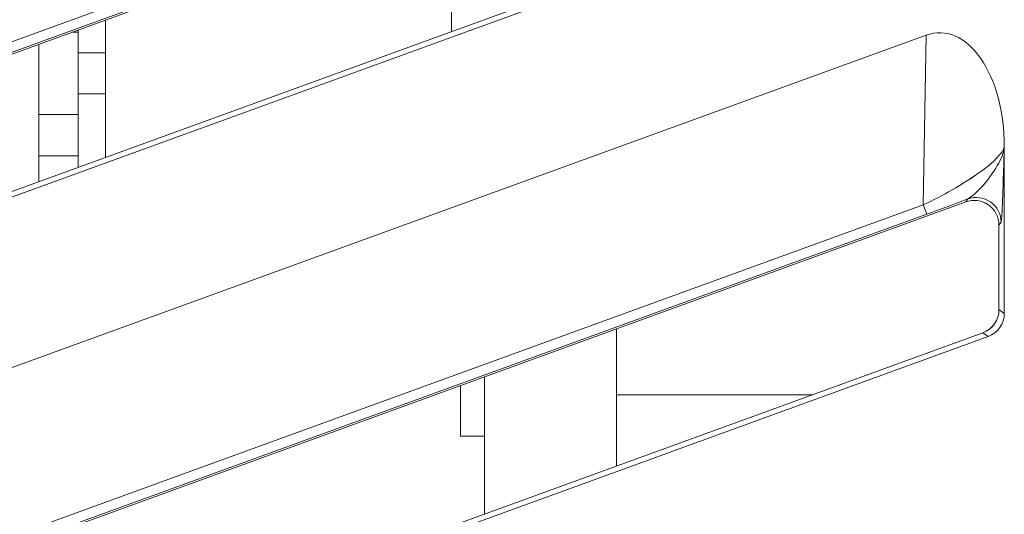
# Model space of a CAD drawing. Header units: millimetres. Extents: x -420 to 420, y -297 to 297.
# Tile 73 of 203: x -48.59 to -36.66, y -15.5 to -9.5. Entities that reach past the tile are written whole.
import ezdxf

# ---------------------------------------------------------------- set-up
doc = ezdxf.new("R2010")
doc.units = ezdxf.units.MM
doc.header["$MEASUREMENT"] = 0
doc.layers.add('layer 1', color=7, linetype='Continuous')

msp = doc.modelspace()

# ---------------------------------------------------------------- linework, layer by layer
at = {"layer": 'layer 1', "lineweight": 9}
for points in [[(-56.424, -10.5375), (-56.424, -10.5375), (-37.602, -3.6868), (-37.602, -3.6868)], [(-56.3978, -12.7221), (-56.3978, -12.7221), (-37.1234, -5.7096), (-37.1234, -5.7096)], [(-56.387, -12.5683), (-56.387, -12.5683), (-37.639, -5.7446), (-37.639, -5.7446)], [(-37.5972, -5.8594), (-37.5972, -5.8594), (-56.4164, -12.7089), (-56.4164, -12.7089)], [(-56.2544, -14.4042), (-56.2544, -14.4042), (-36.8538, -7.343), (-36.8538, -7.343)], [(-36.9184, -7.2978), (-36.9184, -7.2978), (-56.1926, -14.316), (-56.1926, -14.316)], [(-43.3567, -9.6421), (-43.3567, -9.6421), (-43.3567, -9.0507), (-43.3567, -9.0507)], [(-47.5468, -11.1677), (-47.5468, -11.1677), (-47.5468, -9.5019), (-47.5468, -9.5019)], [(-47.8766, -9.6507), (-47.8766, -9.6507), (-47.9554, -9.6507), (-47.9554, -9.6507)], [(-47.8766, -9.6219), (-47.8766, -9.6219), (-47.8766, -9.6507), (-47.8766, -9.6507)], [(-47.8766, -9.6507), (-47.8766, -9.6507), (-47.8766, -10.6507), (-47.8766, -10.6507)], [(-56.424, -16.5376), (-56.424, -16.5376), (-37.602, -9.6869), (-37.602, -9.6869)], [(-37.639, -11.7447), (-37.639, -11.7447), (-37.602, -9.6869), (-37.602, -9.6869)], [(-37.602, -9.6869), (-37.602, -9.6869), (-37.602, -9.6871), (-37.602, -9.6871)], [(-48.3568, -11.4627), (-48.3568, -11.4627), (-48.3568, -9.7967), (-48.3568, -9.7967)], [(-47.8766, -9.9007), (-47.8766, -9.9007), (-47.5468, -9.9007), (-47.5468, -9.9007)], [(-36.9448, -9.9655), (-36.9448, -9.9655), (-36.9448, -9.9655), (-36.9448, -9.9655)], [(-47.8766, -10.4007), (-47.8766, -10.4007), (-47.5468, -10.4007), (-47.5468, -10.4007)], [(-48.3568, -10.6507), (-48.3568, -10.6507), (-47.8766, -10.6507), (-47.8766, -10.6507)], [(-47.8766, -10.6507), (-47.8766, -10.6507), (-47.8766, -11.1507), (-47.8766, -11.1507)], [(-36.6566, -13.0613), (-36.6566, -13.0613), (-36.6566, -11.0407), (-36.6566, -11.0407)], [(-36.6566, -11.0407), (-36.6566, -11.0407), (-36.6566, -11.0409), (-36.6566, -11.0409)], [(-36.6566, -11.0407), (-36.6566, -11.0407), (-36.6566, -11.0429), (-36.6566, -11.0429)], [(-36.6566, -11.0429), (-36.6566, -11.0429), (-36.6566, -11.0431), (-36.6566, -11.0431)], [(-47.8766, -11.1507), (-47.8766, -11.1507), (-48.3568, -11.1507), (-48.3568, -11.1507)], [(-47.8766, -11.1507), (-47.8766, -11.1507), (-47.8766, -11.2879), (-47.8766, -11.2879)], [(-36.9698, -11.3605), (-36.9698, -11.3605), (-36.9698, -11.3607), (-36.9698, -11.3607)], [(-37.5972, -11.8595), (-37.4326, -11.7995), (-37.262, -11.7361), (-37.0984, -11.6739)], [(-37.5972, -11.8595), (-37.4326, -11.7995), (-37.262, -11.7361), (-37.0984, -11.6741)], [(-37.5972, -11.8595), (-37.4326, -11.7995), (-37.262, -11.7361), (-37.0984, -11.6741)], [(-37.5972, -11.8595), (-37.4326, -11.7995), (-37.262, -11.7361), (-37.0984, -11.6741)], [(-37.5972, -11.8595), (-37.4326, -11.7995), (-37.262, -11.7361), (-37.0984, -11.6741)], [(-37.5972, -11.8595), (-37.4326, -11.7995), (-37.262, -11.7361), (-37.0984, -11.6741)], [(-37.5972, -11.8595), (-37.4326, -11.7997), (-37.262, -11.7361), (-37.0984, -11.6741)], [(-37.5972, -11.8595), (-37.4326, -11.7997), (-37.262, -11.7361), (-37.0984, -11.6741)], [(-37.5972, -11.8595), (-37.4326, -11.7997), (-37.262, -11.7361), (-37.0984, -11.6741)], [(-37.5972, -11.8595), (-37.4326, -11.7997), (-37.262, -11.7361), (-37.0984, -11.6741)], [(-37.5972, -11.8595), (-37.4326, -11.7997), (-37.262, -11.7361), (-37.0984, -11.6741)], [(-37.5972, -11.8595), (-37.4326, -11.7997), (-37.262, -11.7361), (-37.0984, -11.6741)], [(-37.5972, -11.8595), (-37.4326, -11.7997), (-37.262, -11.7361), (-37.0984, -11.6741)], [(-37.5972, -11.8595), (-37.4326, -11.7997), (-37.262, -11.7361), (-37.0984, -11.6741)], [(-37.5972, -11.8595), (-37.4326, -11.7997), (-37.262, -11.7361), (-37.0984, -11.6741)], [(-37.5972, -11.8595), (-37.4326, -11.7997), (-37.262, -11.7361), (-37.0984, -11.6741)], [(-37.5972, -11.8595), (-37.4326, -11.7997), (-37.262, -11.7361), (-37.0984, -11.6741)], [(-37.5972, -11.8595), (-37.4326, -11.7997), (-37.262, -11.7363), (-37.0984, -11.6741)], [(-37.5972, -11.8595), (-37.4326, -11.7997), (-37.262, -11.7363), (-37.0984, -11.6741)], [(-37.5972, -11.8595), (-37.4326, -11.7997), (-37.262, -11.7363), (-37.0984, -11.6741)], [(-37.5972, -11.8595), (-37.4326, -11.7997), (-37.262, -11.7363), (-37.0984, -11.6741)], [(-37.1234, -11.7097), (-37.1234, -11.7097), (-37.0984, -11.6739), (-37.0984, -11.6739)], [(-37.0984, -11.6739), (-37.0984, -11.6739), (-37.0984, -11.6741), (-37.0984, -11.6741)], [(-56.3978, -18.7222), (-56.3978, -18.7222), (-37.1234, -11.7097), (-37.1234, -11.7097)], [(-56.387, -18.5684), (-56.387, -18.5684), (-37.639, -11.7447), (-37.639, -11.7447)], [(-37.639, -11.7447), (-37.639, -11.7447), (-37.639, -11.7447), (-37.639, -11.7447)], [(-37.639, -11.7447), (-37.639, -11.7447), (-37.5972, -11.8595), (-37.5972, -11.8595)], [(-37.1234, -11.7097), (-37.1234, -11.7097), (-37.1234, -11.7099), (-37.1234, -11.7099)], [(-36.8488, -11.7459), (-36.8488, -11.7459), (-36.8488, -11.7461), (-36.8488, -11.7461)], [(-37.5972, -11.8595), (-37.5972, -11.8595), (-56.4164, -18.709), (-56.4164, -18.709)], [(-37.5972, -11.8595), (-37.5972, -11.8595), (-37.5972, -11.8595), (-37.5972, -11.8595)], [(-36.696, -11.9559), (-36.696, -11.9559), (-36.721, -11.9917), (-36.721, -11.9917)], [(-36.721, -11.9917), (-36.721, -11.9917), (-36.721, -13.0161), (-36.721, -13.0161)], [(-36.721, -11.9917), (-36.721, -11.9917), (-36.721, -11.9917), (-36.721, -11.9917)], [(-36.9184, -13.2979), (-36.7998, -13.2547), (-36.721, -13.1421), (-36.721, -13.0161)], [(-36.9184, -13.2979), (-36.7998, -13.2547), (-36.721, -13.1421), (-36.721, -13.0161)], [(-36.9184, -13.2979), (-36.7998, -13.2547), (-36.721, -13.1421), (-36.721, -13.0161)], [(-36.9184, -13.2979), (-36.7998, -13.2547), (-36.721, -13.1421), (-36.721, -13.0161)], [(-36.9184, -13.2979), (-36.7998, -13.2547), (-36.721, -13.1421), (-36.721, -13.0161)], [(-36.9184, -13.2979), (-36.7998, -13.2547), (-36.721, -13.1421), (-36.721, -13.0161)], [(-36.9184, -13.2979), (-36.7998, -13.2547), (-36.721, -13.1421), (-36.721, -13.0161)], [(-36.9184, -13.2979), (-36.7998, -13.2547), (-36.721, -13.1421), (-36.721, -13.0161)], [(-36.9184, -13.2979), (-36.7998, -13.2547), (-36.721, -13.1421), (-36.721, -13.0161)], [(-36.9184, -13.2979), (-36.7998, -13.2547), (-36.721, -13.1421), (-36.721, -13.0161)], [(-36.9184, -13.2979), (-36.7998, -13.2547), (-36.721, -13.1421), (-36.721, -13.0161)], [(-36.9184, -13.2979), (-36.7998, -13.2547), (-36.721, -13.1421), (-36.721, -13.0161)], [(-36.9184, -13.2979), (-36.7998, -13.2547), (-36.721, -13.1421), (-36.721, -13.0161)], [(-36.9184, -13.2979), (-36.7998, -13.2547), (-36.721, -13.1421), (-36.721, -13.0161)], [(-36.9184, -13.2979), (-36.7998, -13.2547), (-36.721, -13.1421), (-36.721, -13.0161)], [(-36.9184, -13.2979), (-36.7998, -13.2547), (-36.721, -13.1421), (-36.721, -13.0161)], [(-36.9184, -13.2979), (-36.7998, -13.2547), (-36.721, -13.1421), (-36.721, -13.0161)], [(-36.9184, -13.2979), (-36.7998, -13.2549), (-36.721, -13.1421), (-36.721, -13.0161)], [(-36.9184, -13.2979), (-36.7998, -13.2549), (-36.721, -13.1421), (-36.721, -13.0161)], [(-36.9184, -13.2979), (-36.7998, -13.2549), (-36.721, -13.1423), (-36.721, -13.0161)], [(-36.9184, -13.2979), (-36.7998, -13.2549), (-36.721, -13.1423), (-36.721, -13.0161)], [(-36.8538, -13.3431), (-36.7354, -13.2999), (-36.6566, -13.1873), (-36.6566, -13.0613)], [(-36.8538, -13.3431), (-36.7354, -13.2999), (-36.6566, -13.1873), (-36.6566, -13.0613)], [(-36.8538, -13.3431), (-36.7354, -13.2999), (-36.6566, -13.1873), (-36.6566, -13.0613)], [(-36.8538, -13.3431), (-36.7354, -13.2999), (-36.6566, -13.1873), (-36.6566, -13.0613)], [(-36.8538, -13.3431), (-36.7354, -13.2999), (-36.6566, -13.1873), (-36.6566, -13.0613)], [(-36.8538, -13.3431), (-36.7354, -13.2999), (-36.6566, -13.1873), (-36.6566, -13.0613)], [(-36.8538, -13.3431), (-36.7354, -13.2999), (-36.6566, -13.1873), (-36.6566, -13.0613)], [(-36.8538, -13.3431), (-36.7354, -13.2999), (-36.6566, -13.1873), (-36.6566, -13.0613)], [(-36.8538, -13.3431), (-36.7354, -13.2999), (-36.6566, -13.1873), (-36.6566, -13.0613)], [(-36.8538, -13.3431), (-36.7354, -13.2999), (-36.6566, -13.1873), (-36.6566, -13.0613)], [(-36.8538, -13.3431), (-36.7354, -13.2999), (-36.6566, -13.1873), (-36.6566, -13.0613)], [(-36.8538, -13.3431), (-36.7354, -13.2999), (-36.6566, -13.1873), (-36.6566, -13.0613)], [(-36.8538, -13.3431), (-36.7354, -13.2999), (-36.6566, -13.1873), (-36.6566, -13.0613)], [(-36.8538, -13.3431), (-36.7354, -13.2999), (-36.6566, -13.1873), (-36.6566, -13.0613)], [(-36.8538, -13.3431), (-36.7354, -13.2999), (-36.6566, -13.1873), (-36.6566, -13.0613)], [(-36.8538, -13.3431), (-36.7354, -13.2999), (-36.6566, -13.1873), (-36.6566, -13.0613)], [(-36.8538, -13.3431), (-36.7354, -13.2999), (-36.6566, -13.1873), (-36.6566, -13.0613)], [(-36.8538, -13.3431), (-36.7354, -13.2999), (-36.6566, -13.1873), (-36.6566, -13.0613)], [(-36.8538, -13.3431), (-36.7354, -13.2999), (-36.6566, -13.1873), (-36.6566, -13.0613)], [(-36.8538, -13.3431), (-36.7354, -13.2999), (-36.6566, -13.1873), (-36.6566, -13.0613)], [(-36.8538, -13.3431), (-36.7354, -13.2999), (-36.6566, -13.1873), (-36.6566, -13.0613)], [(-36.721, -13.0161), (-36.721, -13.0161), (-36.6566, -13.0613), (-36.6566, -13.0613)], [(-36.721, -13.0161), (-36.721, -13.0161), (-36.721, -13.0161), (-36.721, -13.0161)], [(-36.6566, -13.0613), (-36.6566, -13.0613), (-36.6566, -13.0613), (-36.6566, -13.0613)], [(-56.2544, -20.4043), (-56.2544, -20.4043), (-36.8538, -13.3431), (-36.8538, -13.3431)], [(-36.9184, -13.2979), (-36.9184, -13.2979), (-56.1926, -20.3161), (-56.1926, -20.3161)], [(-41.3567, -13.2499), (-41.3567, -13.2499), (-41.3567, -14.914), (-41.3567, -14.914)], [(-36.8538, -13.3431), (-36.8538, -13.3431), (-36.9184, -13.2979), (-36.9184, -13.2979)], [(-36.9184, -13.2979), (-36.9184, -13.2979), (-36.9184, -13.2979), (-36.9184, -13.2979)], [(-36.8538, -13.3431), (-36.8538, -13.3431), (-36.8538, -13.3431), (-36.8538, -13.3431)], [(-42.9567, -13.832), (-42.9567, -13.832), (-42.9567, -15.4966), (-42.9567, -15.4966)], [(-43.2467, -13.9376), (-43.2467, -13.9376), (-43.2467, -14.5508), (-43.2467, -14.5508)], [(-38.9856, -14.0508), (-38.9856, -14.0508), (-41.3567, -14.0508), (-41.3567, -14.0508)], [(-43.2467, -14.5508), (-43.2467, -14.5508), (-42.9567, -14.5508), (-42.9567, -14.5508)]]:
    msp.add_open_spline(points, degree=3, dxfattribs=at)
for points, knots in [([(-36.6566, -11.0407), (-36.6566, -10.6211), (-36.7622, -10.2271), (-36.9448, -9.9655), (-36.9448, -9.9655), (-37.1274, -9.7039), (-37.3682, -9.6019), (-37.602, -9.6869)], [0, 0, 0, 0, 0.3333333, 0.3333333, 0.3333333, 0.3333333, 1, 1, 1, 1]), ([(-36.6566, -11.0407), (-36.6566, -10.6211), (-36.7622, -10.2271), (-36.9448, -9.9655), (-36.9448, -9.9655), (-37.1274, -9.7039), (-37.3682, -9.6019), (-37.602, -9.6871)], [0, 0, 0, 0, 0.3333333, 0.3333333, 0.3333333, 0.3333333, 1, 1, 1, 1]), ([(-36.6566, -11.0407), (-36.6566, -10.6211), (-36.7622, -10.2271), (-36.9448, -9.9655), (-36.9448, -9.9655), (-37.1274, -9.7039), (-37.3682, -9.6019), (-37.602, -9.6871)], [0, 0, 0, 0, 0.3333333, 0.3333333, 0.3333333, 0.3333333, 1, 1, 1, 1]), ([(-36.6566, -11.0407), (-36.6566, -10.6211), (-36.7622, -10.2271), (-36.9448, -9.9655), (-36.9448, -9.9655), (-37.1274, -9.7039), (-37.3682, -9.6019), (-37.602, -9.6871)], [0, 0, 0, 0, 0.3333333, 0.3333333, 0.3333333, 0.3333333, 1, 1, 1, 1]), ([(-36.6566, -11.0407), (-36.6566, -10.6211), (-36.7622, -10.2271), (-36.9448, -9.9655), (-36.9448, -9.9655), (-37.1274, -9.7039), (-37.3682, -9.6019), (-37.602, -9.6871)], [0, 0, 0, 0, 0.3333333, 0.3333333, 0.3333333, 0.3333333, 1, 1, 1, 1]), ([(-36.6566, -11.0407), (-36.6566, -10.6211), (-36.7622, -10.2271), (-36.9448, -9.9655), (-36.9448, -9.9655), (-37.1274, -9.7041), (-37.3682, -9.6019), (-37.602, -9.6871)], [0, 0, 0, 0, 0.3333333, 0.3333333, 0.3333333, 0.3333333, 1, 1, 1, 1]), ([(-36.6566, -11.0407), (-36.6566, -10.6211), (-36.7622, -10.2271), (-36.9448, -9.9655), (-36.9448, -9.9655), (-37.1274, -9.7041), (-37.3682, -9.6019), (-37.602, -9.6871)], [0, 0, 0, 0, 0.3333333, 0.3333333, 0.3333333, 0.3333333, 1, 1, 1, 1]), ([(-36.6566, -11.0407), (-36.6566, -10.6211), (-36.7622, -10.2271), (-36.9448, -9.9655), (-36.9448, -9.9655), (-37.1274, -9.7041), (-37.3682, -9.6019), (-37.602, -9.6871)], [0, 0, 0, 0, 0.3333333, 0.3333333, 0.3333333, 0.3333333, 1, 1, 1, 1]), ([(-36.6566, -11.0407), (-36.6566, -10.6211), (-36.7622, -10.2271), (-36.9448, -9.9655), (-36.9448, -9.9655), (-37.1274, -9.7041), (-37.3682, -9.6019), (-37.602, -9.6871)], [0, 0, 0, 0, 0.3333333, 0.3333333, 0.3333333, 0.3333333, 1, 1, 1, 1]), ([(-36.6566, -11.0407), (-36.6566, -10.6211), (-36.7622, -10.2271), (-36.9448, -9.9655), (-36.9448, -9.9655), (-37.1274, -9.7041), (-37.3682, -9.6019), (-37.602, -9.6871)], [0, 0, 0, 0, 0.3333333, 0.3333333, 0.3333333, 0.3333333, 1, 1, 1, 1]), ([(-36.6566, -11.0407), (-36.6566, -10.6211), (-36.7622, -10.2271), (-36.9448, -9.9655), (-36.9448, -9.9655), (-37.1274, -9.7041), (-37.3682, -9.6019), (-37.602, -9.6871)], [0, 0, 0, 0, 0.3333333, 0.3333333, 0.3333333, 0.3333333, 1, 1, 1, 1]), ([(-36.6566, -11.0407), (-36.6566, -10.6211), (-36.7622, -10.2271), (-36.9448, -9.9655), (-36.9448, -9.9655), (-37.1274, -9.7041), (-37.3682, -9.6019), (-37.602, -9.6871)], [0, 0, 0, 0, 0.3333333, 0.3333333, 0.3333333, 0.3333333, 1, 1, 1, 1]), ([(-36.6566, -11.0407), (-36.6566, -10.6211), (-36.7622, -10.2271), (-36.9448, -9.9655), (-36.9448, -9.9655), (-37.1274, -9.7041), (-37.3682, -9.6019), (-37.602, -9.6871)], [0, 0, 0, 0, 0.3333333, 0.3333333, 0.3333333, 0.3333333, 1, 1, 1, 1]), ([(-36.6566, -11.0407), (-36.6566, -10.6211), (-36.7622, -10.2271), (-36.9448, -9.9655), (-36.9448, -9.9655), (-37.1274, -9.7041), (-37.3682, -9.6019), (-37.602, -9.6871)], [0, 0, 0, 0, 0.3333333, 0.3333333, 0.3333333, 0.3333333, 1, 1, 1, 1]), ([(-36.6566, -11.0407), (-36.6566, -10.6211), (-36.7622, -10.2271), (-36.9448, -9.9655), (-36.9448, -9.9655), (-37.1274, -9.7041), (-37.3682, -9.6019), (-37.602, -9.6871)], [0, 0, 0, 0, 0.3333333, 0.3333333, 0.3333333, 0.3333333, 1, 1, 1, 1]), ([(-36.6566, -11.0409), (-36.6566, -10.6211), (-36.7622, -10.2271), (-36.9448, -9.9655), (-36.9448, -9.9655), (-37.1274, -9.7041), (-37.3682, -9.6019), (-37.602, -9.6871)], [0, 0, 0, 0, 0.3333333, 0.3333333, 0.3333333, 0.3333333, 1, 1, 1, 1]), ([(-36.6566, -11.0409), (-36.6566, -10.6211), (-36.7622, -10.2271), (-36.9448, -9.9655), (-36.9448, -9.9655), (-37.1274, -9.7041), (-37.3682, -9.6019), (-37.602, -9.6871)], [0, 0, 0, 0, 0.3333333, 0.3333333, 0.3333333, 0.3333333, 1, 1, 1, 1]), ([(-36.6566, -11.0409), (-36.6566, -10.6211), (-36.7622, -10.2271), (-36.9448, -9.9655), (-36.9448, -9.9655), (-37.1274, -9.7041), (-37.3682, -9.6019), (-37.602, -9.6871)], [0, 0, 0, 0, 0.3333333, 0.3333333, 0.3333333, 0.3333333, 1, 1, 1, 1]), ([(-36.6566, -11.0409), (-36.6566, -10.6211), (-36.7622, -10.2271), (-36.9448, -9.9655), (-36.9448, -9.9655), (-37.1274, -9.7041), (-37.3682, -9.6019), (-37.602, -9.6871)], [0, 0, 0, 0, 0.3333333, 0.3333333, 0.3333333, 0.3333333, 1, 1, 1, 1]), ([(-36.6566, -11.0409), (-36.6566, -10.6211), (-36.7622, -10.2271), (-36.9448, -9.9655), (-36.9448, -9.9655), (-37.1274, -9.7041), (-37.3682, -9.6019), (-37.602, -9.6871)], [0, 0, 0, 0, 0.3333333, 0.3333333, 0.3333333, 0.3333333, 1, 1, 1, 1]), ([(-36.6566, -11.0409), (-36.6566, -10.6211), (-36.7622, -10.2271), (-36.9448, -9.9655), (-36.9448, -9.9655), (-37.1274, -9.7041), (-37.3682, -9.6019), (-37.602, -9.6871)], [0, 0, 0, 0, 0.3333333, 0.3333333, 0.3333333, 0.3333333, 1, 1, 1, 1]), ([(-37.639, -11.7447), (-37.4048, -11.6369), (-37.1596, -11.4961), (-36.9698, -11.3605), (-36.9698, -11.3605), (-36.78, -11.2249), (-36.6652, -11.1087), (-36.6566, -11.0429)], [0, 0, 0, 0, 0.3333333, 0.3333333, 0.3333333, 0.3333333, 1, 1, 1, 1]), ([(-37.639, -11.7447), (-37.4048, -11.6369), (-37.1596, -11.4961), (-36.9698, -11.3605), (-36.9698, -11.3605), (-36.78, -11.2249), (-36.6652, -11.1087), (-36.6566, -11.0429)], [0, 0, 0, 0, 0.3333333, 0.3333333, 0.3333333, 0.3333333, 1, 1, 1, 1]), ([(-37.639, -11.7447), (-37.4048, -11.6369), (-37.1596, -11.4961), (-36.9698, -11.3605), (-36.9698, -11.3605), (-36.78, -11.2249), (-36.6652, -11.1087), (-36.6566, -11.0429)], [0, 0, 0, 0, 0.3333333, 0.3333333, 0.3333333, 0.3333333, 1, 1, 1, 1]), ([(-37.639, -11.7447), (-37.4048, -11.6369), (-37.1596, -11.4961), (-36.9698, -11.3605), (-36.9698, -11.3605), (-36.78, -11.2249), (-36.6652, -11.1087), (-36.6566, -11.0429)], [0, 0, 0, 0, 0.3333333, 0.3333333, 0.3333333, 0.3333333, 1, 1, 1, 1]), ([(-37.639, -11.7447), (-37.4048, -11.6369), (-37.1596, -11.4961), (-36.9698, -11.3605), (-36.9698, -11.3605), (-36.78, -11.2249), (-36.6652, -11.1087), (-36.6566, -11.0429)], [0, 0, 0, 0, 0.3333333, 0.3333333, 0.3333333, 0.3333333, 1, 1, 1, 1]), ([(-37.639, -11.7447), (-37.4048, -11.6369), (-37.1596, -11.4961), (-36.9698, -11.3605), (-36.9698, -11.3605), (-36.78, -11.2249), (-36.6652, -11.1087), (-36.6566, -11.0431)], [0, 0, 0, 0, 0.3333333, 0.3333333, 0.3333333, 0.3333333, 1, 1, 1, 1]), ([(-37.639, -11.7447), (-37.4048, -11.6369), (-37.1596, -11.4961), (-36.9698, -11.3605), (-36.9698, -11.3605), (-36.78, -11.2249), (-36.6652, -11.1087), (-36.6566, -11.0431)], [0, 0, 0, 0, 0.3333333, 0.3333333, 0.3333333, 0.3333333, 1, 1, 1, 1]), ([(-37.639, -11.7447), (-37.4048, -11.6369), (-37.1596, -11.4961), (-36.9698, -11.3605), (-36.9698, -11.3605), (-36.78, -11.2251), (-36.6652, -11.1087), (-36.6566, -11.0431)], [0, 0, 0, 0, 0.3333333, 0.3333333, 0.3333333, 0.3333333, 1, 1, 1, 1]), ([(-37.639, -11.7447), (-37.4048, -11.6369), (-37.1596, -11.4961), (-36.9698, -11.3605), (-36.9698, -11.3605), (-36.78, -11.2251), (-36.6652, -11.1087), (-36.6566, -11.0431)], [0, 0, 0, 0, 0.3333333, 0.3333333, 0.3333333, 0.3333333, 1, 1, 1, 1]), ([(-37.639, -11.7447), (-37.4048, -11.6369), (-37.1596, -11.4961), (-36.9698, -11.3605), (-36.9698, -11.3605), (-36.78, -11.2251), (-36.6652, -11.1087), (-36.6566, -11.0431)], [0, 0, 0, 0, 0.3333333, 0.3333333, 0.3333333, 0.3333333, 1, 1, 1, 1]), ([(-37.639, -11.7447), (-37.4048, -11.6369), (-37.1596, -11.4961), (-36.9698, -11.3605), (-36.9698, -11.3605), (-36.78, -11.2251), (-36.6652, -11.1087), (-36.6566, -11.0431)], [0, 0, 0, 0, 0.3333333, 0.3333333, 0.3333333, 0.3333333, 1, 1, 1, 1]), ([(-37.639, -11.7447), (-37.4048, -11.6369), (-37.1596, -11.4961), (-36.9698, -11.3605), (-36.9698, -11.3605), (-36.78, -11.2251), (-36.6652, -11.1087), (-36.6566, -11.0431)], [0, 0, 0, 0, 0.3333333, 0.3333333, 0.3333333, 0.3333333, 1, 1, 1, 1]), ([(-37.639, -11.7447), (-37.4048, -11.6369), (-37.1596, -11.4961), (-36.9698, -11.3605), (-36.9698, -11.3605), (-36.78, -11.2251), (-36.6652, -11.1087), (-36.6566, -11.0431)], [0, 0, 0, 0, 0.3333333, 0.3333333, 0.3333333, 0.3333333, 1, 1, 1, 1]), ([(-37.639, -11.7447), (-37.4048, -11.6369), (-37.1596, -11.4961), (-36.9698, -11.3605), (-36.9698, -11.3605), (-36.78, -11.2251), (-36.6652, -11.1087), (-36.6566, -11.0431)], [0, 0, 0, 0, 0.3333333, 0.3333333, 0.3333333, 0.3333333, 1, 1, 1, 1]), ([(-37.639, -11.7447), (-37.4048, -11.6369), (-37.1596, -11.4961), (-36.9698, -11.3605), (-36.9698, -11.3605), (-36.78, -11.2251), (-36.6652, -11.1087), (-36.6566, -11.0431)], [0, 0, 0, 0, 0.3333333, 0.3333333, 0.3333333, 0.3333333, 1, 1, 1, 1]), ([(-37.639, -11.7447), (-37.4048, -11.6369), (-37.1596, -11.4961), (-36.9698, -11.3605), (-36.9698, -11.3605), (-36.78, -11.2251), (-36.6652, -11.1087), (-36.6566, -11.0431)], [0, 0, 0, 0, 0.3333333, 0.3333333, 0.3333333, 0.3333333, 1, 1, 1, 1]), ([(-37.639, -11.7447), (-37.4048, -11.6369), (-37.1596, -11.4961), (-36.9698, -11.3605), (-36.9698, -11.3605), (-36.78, -11.2251), (-36.6652, -11.1087), (-36.6566, -11.0431)], [0, 0, 0, 0, 0.3333333, 0.3333333, 0.3333333, 0.3333333, 1, 1, 1, 1]), ([(-37.639, -11.7447), (-37.4048, -11.6369), (-37.1596, -11.4961), (-36.9698, -11.3605), (-36.9698, -11.3605), (-36.78, -11.2251), (-36.6652, -11.1087), (-36.6566, -11.0431)], [0, 0, 0, 0, 0.3333333, 0.3333333, 0.3333333, 0.3333333, 1, 1, 1, 1]), ([(-37.639, -11.7447), (-37.4048, -11.6369), (-37.1596, -11.4961), (-36.9698, -11.3607), (-36.9698, -11.3607), (-36.78, -11.2251), (-36.6652, -11.1087), (-36.6566, -11.0431)], [0, 0, 0, 0, 0.3333333, 0.3333333, 0.3333333, 0.3333333, 1, 1, 1, 1]), ([(-37.639, -11.7447), (-37.4048, -11.6369), (-37.1596, -11.4961), (-36.9698, -11.3607), (-36.9698, -11.3607), (-36.78, -11.2251), (-36.6652, -11.1087), (-36.6566, -11.0431)], [0, 0, 0, 0, 0.3333333, 0.3333333, 0.3333333, 0.3333333, 1, 1, 1, 1]), ([(-37.639, -11.7447), (-37.4048, -11.6369), (-37.1596, -11.4961), (-36.9698, -11.3607), (-36.9698, -11.3607), (-36.78, -11.2251), (-36.6652, -11.1087), (-36.6566, -11.0431)], [0, 0, 0, 0, 0.3333333, 0.3333333, 0.3333333, 0.3333333, 1, 1, 1, 1]), ([(-37.0984, -11.6739), (-37.0706, -11.6545), (-37.043, -11.6349), (-37.015, -11.6113), (-37.015, -11.6113), (-36.931, -11.5399), (-36.845, -11.4301), (-36.7812, -11.3333), (-36.7812, -11.3333), (-36.7242, -11.2465), (-36.685, -11.1701), (-36.6666, -11.1003), (-36.6666, -11.1003), (-36.666, -11.0979), (-36.6654, -11.0957), (-36.665, -11.0935), (-36.665, -11.0935), (-36.6616, -11.0801), (-36.6592, -11.0671), (-36.6578, -11.0547), (-36.6578, -11.0547), (-36.6574, -11.0515), (-36.657, -11.0485), (-36.6568, -11.0453), (-36.6568, -11.0453), (-36.6566, -11.0445), (-36.6566, -11.0437), (-36.6566, -11.0429)], [0, 0, 0, 0, 0.125, 0.125, 0.125, 0.125, 0.25, 0.25, 0.25, 0.25, 0.375, 0.375, 0.375, 0.375, 0.5, 0.5, 0.5, 0.5, 0.625, 0.625, 0.625, 0.625, 0.75, 0.75, 0.75, 0.75, 1, 1, 1, 1]), ([(-36.6566, -11.0429), (-36.6566, -11.0443), (-36.6566, -11.0457), (-36.6566, -11.0471), (-36.6566, -11.0471), (-36.6576, -11.0757), (-36.6586, -11.1049), (-36.6596, -11.1339), (-36.6596, -11.1339), (-36.6636, -11.2611), (-36.6676, -11.3879), (-36.6718, -11.5145), (-36.6718, -11.5145), (-36.6768, -11.6665), (-36.682, -11.8179), (-36.688, -11.8911), (-36.688, -11.8911), (-36.6906, -11.9219), (-36.6932, -11.9389), (-36.696, -11.9559)], [0, 0, 0, 0, 0.1666667, 0.1666667, 0.1666667, 0.1666667, 0.3333333, 0.3333333, 0.3333333, 0.3333333, 0.5, 0.5, 0.5, 0.5, 0.6666667, 0.6666667, 0.6666667, 0.6666667, 1, 1, 1, 1]), ([(-36.721, -11.9917), (-36.721, -11.8937), (-36.7688, -11.8021), (-36.8488, -11.7459), (-36.8488, -11.7459), (-36.929, -11.6899), (-37.0314, -11.6763), (-37.1234, -11.7097)], [0, 0, 0, 0, 0.3333333, 0.3333333, 0.3333333, 0.3333333, 1, 1, 1, 1]), ([(-36.721, -11.9917), (-36.721, -11.8937), (-36.7688, -11.8021), (-36.8488, -11.7459), (-36.8488, -11.7459), (-36.929, -11.6899), (-37.0314, -11.6763), (-37.1234, -11.7097)], [0, 0, 0, 0, 0.3333333, 0.3333333, 0.3333333, 0.3333333, 1, 1, 1, 1]), ([(-36.721, -11.9917), (-36.721, -11.8937), (-36.7688, -11.8021), (-36.8488, -11.7459), (-36.8488, -11.7459), (-36.929, -11.6899), (-37.0314, -11.6763), (-37.1234, -11.7097)], [0, 0, 0, 0, 0.3333333, 0.3333333, 0.3333333, 0.3333333, 1, 1, 1, 1]), ([(-36.721, -11.9917), (-36.721, -11.8937), (-36.7688, -11.8021), (-36.8488, -11.7459), (-36.8488, -11.7459), (-36.929, -11.6899), (-37.0314, -11.6763), (-37.1234, -11.7097)], [0, 0, 0, 0, 0.3333333, 0.3333333, 0.3333333, 0.3333333, 1, 1, 1, 1]), ([(-36.721, -11.9917), (-36.721, -11.8937), (-36.7688, -11.8021), (-36.8488, -11.7459), (-36.8488, -11.7459), (-36.929, -11.6899), (-37.0314, -11.6763), (-37.1234, -11.7097)], [0, 0, 0, 0, 0.3333333, 0.3333333, 0.3333333, 0.3333333, 1, 1, 1, 1]), ([(-36.721, -11.9917), (-36.721, -11.8937), (-36.7688, -11.8021), (-36.8488, -11.7459), (-36.8488, -11.7459), (-36.929, -11.6899), (-37.0314, -11.6763), (-37.1234, -11.7097)], [0, 0, 0, 0, 0.3333333, 0.3333333, 0.3333333, 0.3333333, 1, 1, 1, 1]), ([(-36.721, -11.9917), (-36.721, -11.8937), (-36.7688, -11.8021), (-36.8488, -11.7459), (-36.8488, -11.7459), (-36.929, -11.6899), (-37.0314, -11.6763), (-37.1234, -11.7099)], [0, 0, 0, 0, 0.3333333, 0.3333333, 0.3333333, 0.3333333, 1, 1, 1, 1]), ([(-36.721, -11.9917), (-36.721, -11.8939), (-36.7688, -11.8021), (-36.8488, -11.7459), (-36.8488, -11.7459), (-36.929, -11.6899), (-37.0314, -11.6763), (-37.1234, -11.7099)], [0, 0, 0, 0, 0.3333333, 0.3333333, 0.3333333, 0.3333333, 1, 1, 1, 1]), ([(-36.721, -11.9917), (-36.721, -11.8939), (-36.7688, -11.8021), (-36.8488, -11.7459), (-36.8488, -11.7459), (-36.929, -11.6899), (-37.0314, -11.6763), (-37.1234, -11.7099)], [0, 0, 0, 0, 0.3333333, 0.3333333, 0.3333333, 0.3333333, 1, 1, 1, 1]), ([(-36.721, -11.9917), (-36.721, -11.8939), (-36.7688, -11.8021), (-36.8488, -11.7459), (-36.8488, -11.7459), (-36.929, -11.6899), (-37.0314, -11.6763), (-37.1234, -11.7099)], [0, 0, 0, 0, 0.3333333, 0.3333333, 0.3333333, 0.3333333, 1, 1, 1, 1]), ([(-36.721, -11.9917), (-36.721, -11.8939), (-36.7688, -11.8021), (-36.8488, -11.7459), (-36.8488, -11.7459), (-36.929, -11.6899), (-37.0314, -11.6763), (-37.1234, -11.7099)], [0, 0, 0, 0, 0.3333333, 0.3333333, 0.3333333, 0.3333333, 1, 1, 1, 1]), ([(-36.721, -11.9917), (-36.721, -11.8939), (-36.7688, -11.8021), (-36.8488, -11.7459), (-36.8488, -11.7459), (-36.929, -11.6899), (-37.0314, -11.6763), (-37.1234, -11.7099)], [0, 0, 0, 0, 0.3333333, 0.3333333, 0.3333333, 0.3333333, 1, 1, 1, 1]), ([(-36.721, -11.9917), (-36.721, -11.8939), (-36.7688, -11.8021), (-36.8488, -11.7459), (-36.8488, -11.7459), (-36.929, -11.6899), (-37.0314, -11.6763), (-37.1234, -11.7099)], [0, 0, 0, 0, 0.3333333, 0.3333333, 0.3333333, 0.3333333, 1, 1, 1, 1]), ([(-36.721, -11.9917), (-36.721, -11.8939), (-36.7688, -11.8021), (-36.8488, -11.7459), (-36.8488, -11.7459), (-36.929, -11.6899), (-37.0314, -11.6763), (-37.1234, -11.7099)], [0, 0, 0, 0, 0.3333333, 0.3333333, 0.3333333, 0.3333333, 1, 1, 1, 1]), ([(-36.721, -11.9917), (-36.721, -11.8939), (-36.7688, -11.8021), (-36.8488, -11.7459), (-36.8488, -11.7459), (-36.929, -11.6899), (-37.0314, -11.6763), (-37.1234, -11.7099)], [0, 0, 0, 0, 0.3333333, 0.3333333, 0.3333333, 0.3333333, 1, 1, 1, 1]), ([(-36.721, -11.9917), (-36.721, -11.8939), (-36.7688, -11.8021), (-36.8488, -11.7459), (-36.8488, -11.7459), (-36.929, -11.6899), (-37.0314, -11.6763), (-37.1234, -11.7099)], [0, 0, 0, 0, 0.3333333, 0.3333333, 0.3333333, 0.3333333, 1, 1, 1, 1]), ([(-36.721, -11.9917), (-36.721, -11.8939), (-36.7688, -11.8021), (-36.8488, -11.7459), (-36.8488, -11.7459), (-36.929, -11.6899), (-37.0314, -11.6763), (-37.1234, -11.7099)], [0, 0, 0, 0, 0.3333333, 0.3333333, 0.3333333, 0.3333333, 1, 1, 1, 1]), ([(-36.721, -11.9917), (-36.721, -11.8939), (-36.7688, -11.8021), (-36.8488, -11.7459), (-36.8488, -11.7459), (-36.929, -11.6899), (-37.0314, -11.6763), (-37.1234, -11.7099)], [0, 0, 0, 0, 0.3333333, 0.3333333, 0.3333333, 0.3333333, 1, 1, 1, 1]), ([(-36.721, -11.9917), (-36.721, -11.8939), (-36.7688, -11.8021), (-36.8488, -11.7459), (-36.8488, -11.7459), (-36.929, -11.6899), (-37.0314, -11.6763), (-37.1234, -11.7099)], [0, 0, 0, 0, 0.3333333, 0.3333333, 0.3333333, 0.3333333, 1, 1, 1, 1]), ([(-36.721, -11.9917), (-36.721, -11.8939), (-36.7688, -11.8021), (-36.8488, -11.7461), (-36.8488, -11.7461), (-36.929, -11.6899), (-37.0314, -11.6763), (-37.1234, -11.7099)], [0, 0, 0, 0, 0.3333333, 0.3333333, 0.3333333, 0.3333333, 1, 1, 1, 1]), ([(-36.721, -11.9917), (-36.721, -11.8939), (-36.7688, -11.8021), (-36.8488, -11.7461), (-36.8488, -11.7461), (-36.929, -11.6899), (-37.0314, -11.6763), (-37.1234, -11.7099)], [0, 0, 0, 0, 0.3333333, 0.3333333, 0.3333333, 0.3333333, 1, 1, 1, 1]), ([(-36.696, -11.9559), (-36.696, -11.8581), (-36.7438, -11.7665), (-36.824, -11.7103), (-36.824, -11.7103), (-36.904, -11.6543), (-37.0064, -11.6407), (-37.0984, -11.6739)], [0, 0, 0, 0, 0.3333333, 0.3333333, 0.3333333, 0.3333333, 1, 1, 1, 1])]:
    msp.add_open_spline(points, degree=3, knots=knots, dxfattribs=at)

doc.saveas('drawing.dxf')
